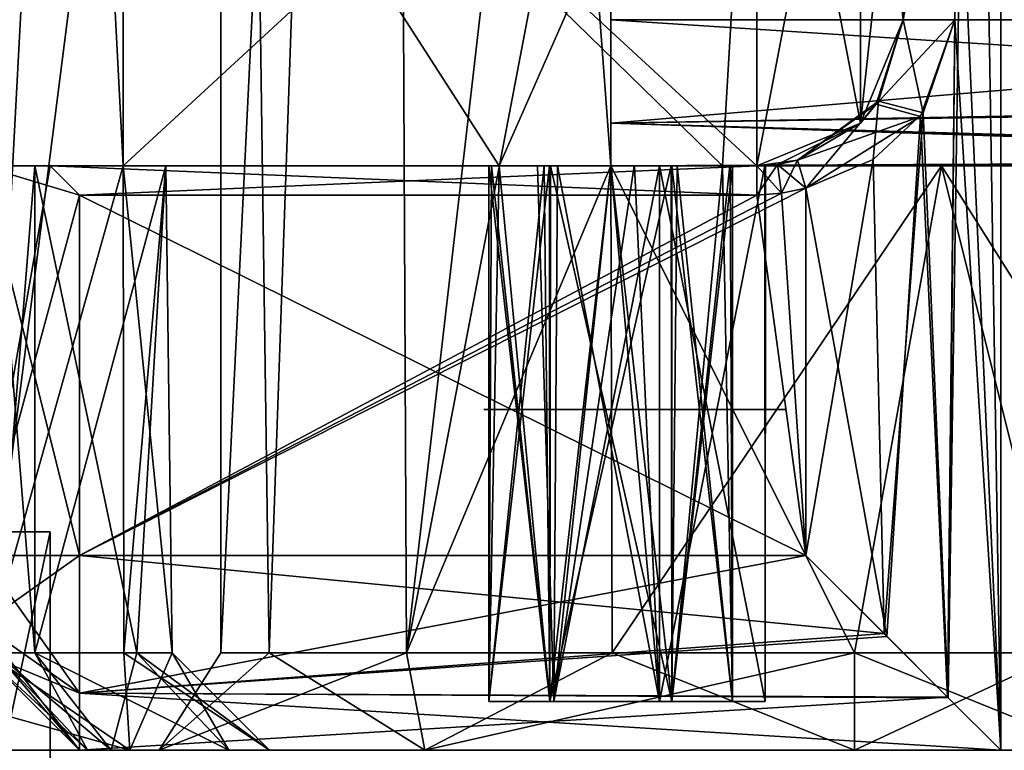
# Model space of a CAD drawing. Header units: millimetres. Extents: x -25 to 25, y -260 to 12.
# Tile 37 of 96: x 4.94 to 15.04, y -112 to -104.5. Entities that reach past the tile are written whole.
import ezdxf

# ---------------------------------------------------------------- set-up
doc = ezdxf.new("R2010")
doc.units = ezdxf.units.MM
doc.header["$LTSCALE"] = 65.185185
for name, color, linetype in [('1124', 7, 'CONTINUOUS'), ('1125', 7, 'CONTINUOUS'), ('296', 7, 'CONTINUOUS'), ('302', 7, 'CONTINUOUS'), ('303', 7, 'CONTINUOUS'), ('305', 7, 'CONTINUOUS'), ('311', 7, 'CONTINUOUS'), ('313', 7, 'CONTINUOUS'), ('315', 7, 'CONTINUOUS'), ('316', 7, 'CONTINUOUS'), ('317', 7, 'CONTINUOUS'), ('319', 7, 'CONTINUOUS'), ('320', 7, 'CONTINUOUS'), ('321', 7, 'CONTINUOUS'), ('322', 7, 'CONTINUOUS'), ('323', 7, 'CONTINUOUS'), ('324', 7, 'CONTINUOUS'), ('326', 7, 'CONTINUOUS'), ('327', 7, 'CONTINUOUS'), ('328', 7, 'CONTINUOUS'), ('329', 7, 'CONTINUOUS'), ('330', 7, 'CONTINUOUS'), ('364', 7, 'CONTINUOUS'), ('372', 7, 'CONTINUOUS'), ('374', 7, 'CONTINUOUS'), ('378', 7, 'CONTINUOUS'), ('389', 7, 'CONTINUOUS'), ('390', 7, 'CONTINUOUS'), ('391', 7, 'CONTINUOUS'), ('392', 7, 'CONTINUOUS'), ('393', 7, 'CONTINUOUS'), ('401', 7, 'CONTINUOUS'), ('402', 7, 'CONTINUOUS'), ('407', 7, 'CONTINUOUS'), ('408', 7, 'CONTINUOUS'), ('409', 7, 'CONTINUOUS'), ('410', 7, 'CONTINUOUS'), ('411', 7, 'CONTINUOUS'), ('412', 7, 'CONTINUOUS'), ('413', 7, 'CONTINUOUS'), ('414', 7, 'CONTINUOUS'), ('485', 7, 'CONTINUOUS'), ('489', 7, 'CONTINUOUS'), ('490', 7, 'CONTINUOUS'), ('504', 7, 'CONTINUOUS'), ('505', 7, 'CONTINUOUS'), ('506', 7, 'CONTINUOUS'), ('507', 7, 'CONTINUOUS'), ('511', 7, 'CONTINUOUS'), ('525', 7, 'CONTINUOUS'), ('526', 7, 'CONTINUOUS'), ('527', 7, 'CONTINUOUS'), ('528', 7, 'CONTINUOUS'), ('865', 7, 'CONTINUOUS'), ('867', 7, 'CONTINUOUS'), ('868', 7, 'CONTINUOUS'), ('871', 7, 'CONTINUOUS')]:
    doc.layers.add(name, color=color, linetype=linetype)

msp = doc.modelspace()

# ---------------------------------------------------------------- linework, layer by layer
at = {"layer": '1124', "color": 7, "linetype": 'CONTINUOUS'}
for points in [[(3.712, -116.996, 189.512), (5.25, -116.996, 185.8), (3.712, -109.756, 189.512), (3.712, -116.996, 189.512)], [(3.712, -109.756, 189.512), (5.25, -116.996, 185.8), (5.25, -109.756, 185.8), (3.712, -109.756, 189.512)]]:
    msp.add_3dface(points, dxfattribs=at)
at = {"layer": '1125', "color": 7, "linetype": 'CONTINUOUS'}
for points in [[(5.25, -109.756, 185.8), (5.25, -116.996, 185.8), (3.712, -116.996, 182.088), (5.25, -109.756, 185.8)], [(5.25, -109.756, 185.8), (3.712, -116.996, 182.088), (3.712, -109.756, 182.088), (5.25, -109.756, 185.8)]]:
    msp.add_3dface(points, dxfattribs=at)
at = {"layer": '296', "color": 7, "linetype": 'CONTINUOUS'}
for points in [[(13, -110, 224.5), (13, -106.229, 224.5), (12.752, -106.282, 224.5), (13, -110, 224.5)], [(5.55, -110, 224.5), (13, -110, 224.5), (5.55, -106.3, 224.5), (5.55, -110, 224.5)], [(5.55, -106.3, 224.5), (13, -110, 224.5), (12.5, -106.3, 224.5), (5.55, -106.3, 224.5)], [(13, -110, 224.5), (12.752, -106.282, 224.5), (12.5, -106.3, 224.5), (13, -110, 224.5)]]:
    msp.add_3dface(points, dxfattribs=at)
at = {"layer": '302', "color": 7, "linetype": 'CONTINUOUS'}
for points in [[(14.414, -75.5, 223.914), (14.529, -101.5, 223.789), (15, -112, 222.5), (14.414, -75.5, 223.914)], [(15, -75.5, 222.5), (14.414, -75.5, 223.914), (15, -112, 222.5), (15, -75.5, 222.5)], [(15, -112, 222.5), (14.529, -101.5, 223.789), (14.529, -104.5, 223.789), (15, -112, 222.5)], [(14.178, -105.494, 224.117), (14.455, -111.455, 223.872), (14.529, -104.5, 223.789), (14.178, -105.494, 224.117)], [(14.455, -111.455, 223.872), (15, -112, 222.5), (14.529, -104.5, 223.789), (14.455, -111.455, 223.872)], [(13, -106.229, 224.5), (13.832, -110.831, 224.319), (14.178, -105.494, 224.117), (13, -106.229, 224.5)], [(13.832, -110.831, 224.319), (14.455, -111.455, 223.872), (14.178, -105.494, 224.117), (13.832, -110.831, 224.319)], [(13, -110, 224.5), (13.832, -110.831, 224.319), (13, -106.229, 224.5), (13, -110, 224.5)]]:
    msp.add_3dface(points, dxfattribs=at)
at = {"layer": '303', "color": 7, "linetype": 'CONTINUOUS'}
for points in [[(13.832, -110.831, 224.319), (13, -110, 224.5), (5.55, -111.414, 223.914), (13.832, -110.831, 224.319)], [(13, -110, 224.5), (5.55, -110, 224.5), (5.55, -111.414, 223.914), (13, -110, 224.5)], [(14.455, -111.455, 223.872), (13.832, -110.831, 224.319), (5.55, -111.414, 223.914), (14.455, -111.455, 223.872)], [(5.55, -112, 222.5), (14.455, -111.455, 223.872), (5.55, -111.414, 223.914), (5.55, -112, 222.5)], [(15, -112, 222.5), (14.455, -111.455, 223.872), (5.55, -112, 222.5), (15, -112, 222.5)]]:
    msp.add_3dface(points, dxfattribs=at)
at = {"layer": '305', "color": 7, "linetype": 'CONTINUOUS'}
for points in [[(5.55, -111.414, 223.914), (5.55, -110, 224.5), (4.55, -110.707, 223.207), (5.55, -111.414, 223.914)], [(5.55, -110, 224.5), (4.55, -110, 223.5), (4.55, -110.707, 223.207), (5.55, -110, 224.5)], [(4.55, -111, 222.5), (5.55, -111.414, 223.914), (4.55, -110.707, 223.207), (4.55, -111, 222.5)], [(5.55, -112, 222.5), (5.55, -111.414, 223.914), (4.55, -111, 222.5), (5.55, -112, 222.5)]]:
    msp.add_3dface(points, dxfattribs=at)
at = {"layer": '311', "color": 7, "linetype": 'CONTINUOUS'}
for points in [[(12.5, -106, 211), (12.5, -100, 211), (6, -100, 211), (12.5, -106, 211)], [(6, -106, 211), (9.854, -106, 211), (6, -100, 211), (6, -106, 211)], [(9.854, -106, 211), (12.146, -106, 211), (6, -100, 211), (9.854, -106, 211)], [(12.146, -106, 211), (12.5, -106, 211), (6, -100, 211), (12.146, -106, 211)], [(13.561, -100.439, 211), (12.5, -100, 211), (13.561, -105.561, 211), (13.561, -100.439, 211)], [(12.5, -100, 211), (12.5, -106, 211), (13.561, -105.561, 211), (12.5, -100, 211)], [(14, -104.5, 211), (13.561, -100.439, 211), (13.561, -105.561, 211), (14, -104.5, 211)]]:
    msp.add_3dface(points, dxfattribs=at)
at = {"layer": '313', "color": 7, "linetype": 'CONTINUOUS'}
for points in [[(12.146, -106, 211), (9.854, -106, 211), (11.682, -106, 210.453), (12.146, -106, 211)], [(11.682, -106, 210.453), (9.854, -106, 211), (11, -106, 210.25), (11.682, -106, 210.453)], [(11, -106, 210.25), (9.854, -106, 211), (10.318, -106, 210.453), (11, -106, 210.25)]]:
    msp.add_3dface(points, dxfattribs=at)
at = {"layer": '315', "color": 7, "linetype": 'CONTINUOUS'}
for points in [[(9.778, -106, 211.24), (9.75, -106, 211.5), (10.375, -111.5, 210.418), (9.778, -106, 211.24)], [(10.375, -111.5, 210.418), (9.75, -106, 211.5), (9.75, -111.5, 211.5), (10.375, -111.5, 210.418)], [(9.854, -106, 211), (9.778, -106, 211.24), (10.375, -111.5, 210.418), (9.854, -106, 211)], [(10.318, -106, 210.453), (9.854, -106, 211), (10.375, -111.5, 210.418), (10.318, -106, 210.453)], [(11, -106, 210.25), (10.318, -106, 210.453), (10.375, -111.5, 210.418), (11, -106, 210.25)], [(11.625, -111.5, 210.418), (11, -106, 210.25), (10.375, -111.5, 210.418), (11.625, -111.5, 210.418)], [(11.682, -106, 210.453), (11, -106, 210.25), (11.625, -111.5, 210.418), (11.682, -106, 210.453)], [(12.25, -111.5, 211.5), (11.682, -106, 210.453), (11.625, -111.5, 210.418), (12.25, -111.5, 211.5)], [(12.146, -106, 211), (11.682, -106, 210.453), (12.25, -111.5, 211.5), (12.146, -106, 211)], [(12.224, -106, 211.245), (12.146, -106, 211), (12.25, -111.5, 211.5), (12.224, -106, 211.245)], [(12.25, -106, 211.5), (12.224, -106, 211.245), (12.25, -111.5, 211.5), (12.25, -106, 211.5)]]:
    msp.add_3dface(points, dxfattribs=at)
at = {"layer": '316', "color": 7, "linetype": 'CONTINUOUS'}
for points in [[(9.75, -106, 211.5), (10.373, -106, 212.581), (9.75, -111.5, 211.5), (9.75, -106, 211.5)], [(9.75, -111.5, 211.5), (10.373, -106, 212.581), (10.375, -111.5, 212.583), (9.75, -111.5, 211.5)], [(10.373, -106, 212.581), (11.618, -106, 212.586), (10.375, -111.5, 212.583), (10.373, -106, 212.581)], [(10.375, -111.5, 212.583), (11.618, -106, 212.586), (11.625, -111.5, 212.583), (10.375, -111.5, 212.583)], [(11.618, -106, 212.586), (12.25, -106, 211.5), (11.625, -111.5, 212.583), (11.618, -106, 212.586)], [(12.25, -106, 211.5), (12.25, -111.5, 211.5), (11.625, -111.5, 212.583), (12.25, -106, 211.5)]]:
    msp.add_3dface(points, dxfattribs=at)
at = {"layer": '317', "color": 7, "linetype": 'CONTINUOUS'}
for points in [[(4.55, -106, 219.094), (4.55, -106, 223.5), (11.618, -106, 212.586), (4.55, -106, 219.094)], [(4.55, -106, 223.5), (5.25, -106, 224.2), (11.618, -106, 212.586), (4.55, -106, 223.5)], [(4.689, -106, 218.272), (4.55, -106, 219.094), (11.618, -106, 212.586), (4.689, -106, 218.272)], [(5.092, -106, 217.54), (4.689, -106, 218.272), (11.618, -106, 212.586), (5.092, -106, 217.54)], [(6.438, -106, 214.394), (5.092, -106, 217.54), (11.618, -106, 212.586), (6.438, -106, 214.394)], [(11.618, -106, 212.586), (5.25, -106, 224.2), (12.25, -106, 211.5), (11.618, -106, 212.586)], [(12.25, -106, 211.5), (5.25, -106, 224.2), (12.5, -106, 224.2), (12.25, -106, 211.5)], [(6, -106, 211), (6.438, -106, 214.394), (9.854, -106, 211), (6, -106, 211)], [(9.854, -106, 211), (6.438, -106, 214.394), (9.778, -106, 211.24), (9.854, -106, 211)], [(9.778, -106, 211.24), (6.438, -106, 214.394), (9.75, -106, 211.5), (9.778, -106, 211.24)], [(9.75, -106, 211.5), (6.438, -106, 214.394), (10.373, -106, 212.581), (9.75, -106, 211.5)], [(10.373, -106, 212.581), (6.438, -106, 214.394), (11.618, -106, 212.586), (10.373, -106, 212.581)], [(12.146, -106, 211), (12.224, -106, 211.245), (12.5, -106, 211), (12.146, -106, 211)], [(12.224, -106, 211.245), (12.25, -106, 211.5), (12.5, -106, 211), (12.224, -106, 211.245)], [(12.5, -106, 211), (12.25, -106, 211.5), (12.5, -106, 224.2), (12.5, -106, 211)]]:
    msp.add_3dface(points, dxfattribs=at)
at = {"layer": '319', "color": 7, "linetype": 'CONTINUOUS'}
for points in [[(4.55, -106, 223.5), (4.55, -110, 223.5), (5.25, -106, 224.2), (4.55, -106, 223.5)], [(5.25, -106, 224.2), (4.55, -110, 223.5), (5.55, -106.3, 224.5), (5.25, -106, 224.2)], [(4.55, -110, 223.5), (5.55, -110, 224.5), (5.55, -106.3, 224.5), (4.55, -110, 223.5)]]:
    msp.add_3dface(points, dxfattribs=at)
at = {"layer": '320', "color": 7, "linetype": 'CONTINUOUS'}
for points in [[(5.25, -106, 224.2), (5.55, -106.3, 224.5), (12.5, -106.3, 224.5), (5.25, -106, 224.2)], [(12.5, -106, 224.2), (5.25, -106, 224.2), (12.5, -106.3, 224.5), (12.5, -106, 224.2)]]:
    msp.add_3dface(points, dxfattribs=at)
at = {"layer": '321', "color": 7, "linetype": 'CONTINUOUS'}
for points in [[(12.71, -105.985, 224.2), (12.5, -106, 224.2), (12.752, -106.282, 224.5), (12.71, -105.985, 224.2)], [(12.752, -106.282, 224.5), (12.5, -106, 224.2), (12.5, -106.3, 224.5), (12.752, -106.282, 224.5)], [(13, -106.229, 224.5), (12.917, -105.941, 224.2), (12.71, -105.985, 224.2), (13, -106.229, 224.5)], [(13, -106.229, 224.5), (12.71, -105.985, 224.2), (12.752, -106.282, 224.5), (13, -106.229, 224.5)]]:
    msp.add_3dface(points, dxfattribs=at)
at = {"layer": '322', "color": 7, "linetype": 'CONTINUOUS'}
for points in [[(14, -104.5, 211), (13.561, -105.561, 211), (14, -104.5, 223.596), (14, -104.5, 211)], [(14, -104.5, 223.596), (13.561, -105.561, 211), (13.723, -105.368, 223.898), (14, -104.5, 223.596)], [(13.561, -105.561, 211), (12.917, -105.941, 224.2), (13.723, -105.368, 223.898), (13.561, -105.561, 211)], [(13.561, -105.561, 211), (12.5, -106, 211), (12.917, -105.941, 224.2), (13.561, -105.561, 211)], [(12.917, -105.941, 224.2), (12.5, -106, 211), (12.71, -105.985, 224.2), (12.917, -105.941, 224.2)], [(12.5, -106, 211), (12.5, -106, 224.2), (12.71, -105.985, 224.2), (12.5, -106, 211)]]:
    msp.add_3dface(points, dxfattribs=at)
at = {"layer": '323', "color": 7, "linetype": 'CONTINUOUS'}
for points in [[(14.178, -105.494, 224.117), (14.529, -104.5, 223.789), (13.723, -105.368, 223.898), (14.178, -105.494, 224.117)], [(14.529, -104.5, 223.789), (14, -104.5, 223.596), (13.723, -105.368, 223.898), (14.529, -104.5, 223.789)], [(12.917, -105.941, 224.2), (14.178, -105.494, 224.117), (13.723, -105.368, 223.898), (12.917, -105.941, 224.2)], [(13, -106.229, 224.5), (14.178, -105.494, 224.117), (12.917, -105.941, 224.2), (13, -106.229, 224.5)]]:
    msp.add_3dface(points, dxfattribs=at)
at = {"layer": '324', "color": 7, "linetype": 'CONTINUOUS'}
msp.add_3dface([(14.529, -104.5, 223.789), (14.529, -101.5, 223.789), (14, -104.5, 223.596), (14.529, -104.5, 223.789)], dxfattribs=at)
at = {"layer": '326', "color": 7, "linetype": 'CONTINUOUS'}
for points in [[(4.689, -106, 218.272), (5.092, -106, 217.54), (4.689, -111, 218.272), (4.689, -106, 218.272)], [(5.092, -106, 217.54), (5.092, -111, 217.54), (4.689, -111, 218.272), (5.092, -106, 217.54)]]:
    msp.add_3dface(points, dxfattribs=at)
at = {"layer": '327', "color": 7, "linetype": 'CONTINUOUS'}
for points in [[(4.55, -111, 219.094), (4.689, -111, 218.272), (5.55, -112, 219.094), (4.55, -111, 219.094)], [(4.689, -111, 218.272), (5.092, -111, 217.54), (5.634, -112, 218.601), (4.689, -111, 218.272)], [(5.55, -112, 219.094), (4.689, -111, 218.272), (5.634, -112, 218.601), (5.55, -112, 219.094)], [(5.634, -112, 218.601), (5.092, -111, 217.54), (5.875, -112, 218.162), (5.634, -112, 218.601)]]:
    msp.add_3dface(points, dxfattribs=at)
at = {"layer": '328', "color": 7, "linetype": 'CONTINUOUS'}
for points in [[(5.55, -112, 222.5), (4.55, -111, 222.5), (4.55, -111, 219.094), (5.55, -112, 222.5)], [(5.55, -112, 222.5), (4.55, -111, 219.094), (5.55, -112, 219.094), (5.55, -112, 222.5)]]:
    msp.add_3dface(points, dxfattribs=at)
at = {"layer": '329', "color": 7, "linetype": 'CONTINUOUS'}
for points in [[(6.068, -112, 209.092), (2.487, -111, 207.495), (2.318, -112, 206.367), (6.068, -112, 209.092)], [(4.596, -111, 208.904), (2.487, -111, 207.495), (6.068, -112, 209.092), (4.596, -111, 208.904)], [(6.005, -111, 211.013), (4.596, -111, 208.904), (6.068, -112, 209.092), (6.005, -111, 211.013)], [(5.875, -112, 218.162), (5.092, -111, 217.54), (6.138, -111, 215.639), (5.875, -112, 218.162)], [(5.875, -112, 218.162), (6.138, -111, 215.639), (7.082, -112, 215.969), (5.875, -112, 218.162)], [(6.5, -111, 213.5), (6.005, -111, 211.013), (7.5, -112, 213.5), (6.5, -111, 213.5)], [(7.5, -112, 213.5), (6.005, -111, 211.013), (6.068, -112, 209.092), (7.5, -112, 213.5)], [(6.138, -111, 215.639), (6.5, -111, 213.5), (7.082, -112, 215.969), (6.138, -111, 215.639)], [(7.082, -112, 215.969), (6.5, -111, 213.5), (7.5, -112, 213.5), (7.082, -112, 215.969)]]:
    msp.add_3dface(points, dxfattribs=at)
at = {"layer": '330', "color": 7, "linetype": 'CONTINUOUS'}
for points in [[(4.596, -111, 208.904), (6, -106, 211), (4.417, -75.5, 208.732), (4.596, -111, 208.904)], [(4.417, -75.5, 208.732), (6, -106, 211), (6, -100, 211), (4.417, -75.5, 208.732)], [(6, -106, 211), (4.596, -111, 208.904), (6.005, -111, 211.013), (6, -106, 211)], [(5.092, -106, 217.54), (6.438, -106, 214.394), (5.092, -111, 217.54), (5.092, -106, 217.54)], [(5.092, -111, 217.54), (6.438, -106, 214.394), (6.138, -111, 215.639), (5.092, -111, 217.54)], [(6.438, -106, 214.394), (6, -106, 211), (6.5, -111, 213.5), (6.438, -106, 214.394)], [(6, -106, 211), (6.005, -111, 211.013), (6.5, -111, 213.5), (6, -106, 211)], [(6.438, -106, 214.394), (6.5, -111, 213.5), (6.138, -111, 215.639), (6.438, -106, 214.394)]]:
    msp.add_3dface(points, dxfattribs=at)
at = {"layer": '364', "color": 7, "linetype": 'CONTINUOUS'}
for points in [[(5.55, -111.414, -23.914), (5.55, -110, -24.5), (13.804, -110.802, -24.331), (5.55, -111.414, -23.914)], [(13.804, -110.802, -24.331), (5.55, -110, -24.5), (13, -110, -24.5), (13.804, -110.802, -24.331)], [(14.461, -111.462, -23.866), (5.55, -111.414, -23.914), (13.804, -110.802, -24.331), (14.461, -111.462, -23.866)], [(5.55, -112, -22.5), (5.55, -111.414, -23.914), (15, -112, -22.5), (5.55, -112, -22.5)], [(15, -112, -22.5), (5.55, -111.414, -23.914), (14.461, -111.462, -23.866), (15, -112, -22.5)]]:
    msp.add_3dface(points, dxfattribs=at)
at = {"layer": '372', "color": 7, "linetype": 'CONTINUOUS'}
for points in [[(6, -106, -11), (6, -100, -11), (12.5, -100, -11), (6, -106, -11)], [(6, -106, -11), (12.5, -100, -11), (9.854, -106, -11), (6, -106, -11)], [(12.5, -100, -11), (12.146, -106, -11), (9.854, -106, -11), (12.5, -100, -11)], [(12.146, -106, -11), (12.5, -100, -11), (12.5, -106, -11), (12.146, -106, -11)], [(12.5, -106, -11), (12.5, -100, -11), (13.561, -100.439, -11), (12.5, -106, -11)], [(13.561, -105.561, -11), (12.5, -106, -11), (13.561, -100.439, -11), (13.561, -105.561, -11)], [(14, -101.5, -11), (13.561, -105.561, -11), (13.561, -100.439, -11), (14, -101.5, -11)], [(14, -104.5, -11), (13.561, -105.561, -11), (14, -101.5, -11), (14, -104.5, -11)]]:
    msp.add_3dface(points, dxfattribs=at)
at = {"layer": '374', "color": 7, "linetype": 'CONTINUOUS'}
for points in [[(9.854, -106, -11), (12.146, -106, -11), (10.318, -106, -10.453), (9.854, -106, -11)], [(10.318, -106, -10.453), (12.146, -106, -11), (11, -106, -10.25), (10.318, -106, -10.453)], [(11, -106, -10.25), (12.146, -106, -11), (11.682, -106, -10.453), (11, -106, -10.25)]]:
    msp.add_3dface(points, dxfattribs=at)
at = {"layer": '378', "color": 7, "linetype": 'CONTINUOUS'}
for points in [[(4.55, -106, -19.094), (4.689, -106, -18.272), (12.5, -106, -24.2), (4.55, -106, -19.094)], [(4.55, -106, -23.5), (4.55, -106, -19.094), (12.5, -106, -24.2), (4.55, -106, -23.5)], [(5.25, -106, -24.2), (4.55, -106, -23.5), (12.5, -106, -24.2), (5.25, -106, -24.2)], [(4.689, -106, -18.272), (5.092, -106, -17.54), (12.5, -106, -24.2), (4.689, -106, -18.272)], [(5.092, -106, -17.54), (6.438, -106, -14.394), (12.5, -106, -24.2), (5.092, -106, -17.54)], [(6.438, -106, -14.394), (6, -106, -11), (10.382, -106, -12.586), (6.438, -106, -14.394)], [(6, -106, -11), (9.854, -106, -11), (9.776, -106, -11.245), (6, -106, -11)], [(6, -106, -11), (9.776, -106, -11.245), (9.75, -106, -11.5), (6, -106, -11)], [(6, -106, -11), (9.75, -106, -11.5), (10.382, -106, -12.586), (6, -106, -11)], [(6.438, -106, -14.394), (10.382, -106, -12.586), (12.5, -106, -24.2), (6.438, -106, -14.394)], [(10.382, -106, -12.586), (11.627, -106, -12.581), (12.5, -106, -24.2), (10.382, -106, -12.586)], [(11.627, -106, -12.581), (12.25, -106, -11.5), (12.5, -106, -24.2), (11.627, -106, -12.581)], [(12.146, -106, -11), (12.5, -106, -11), (12.222, -106, -11.24), (12.146, -106, -11)], [(12.5, -106, -11), (12.25, -106, -11.5), (12.222, -106, -11.24), (12.5, -106, -11)], [(12.25, -106, -11.5), (12.5, -106, -11), (12.5, -106, -24.2), (12.25, -106, -11.5)]]:
    msp.add_3dface(points, dxfattribs=at)
at = {"layer": '389', "color": 7, "linetype": 'CONTINUOUS'}
for points in [[(2.318, -112, -6.367), (4.596, -111, -8.904), (6.068, -112, -9.092), (2.318, -112, -6.367)], [(4.596, -111, -8.904), (6.005, -111, -11.013), (6.068, -112, -9.092), (4.596, -111, -8.904)], [(6.138, -111, -15.639), (5.092, -111, -17.54), (7.082, -112, -15.969), (6.138, -111, -15.639)], [(7.082, -112, -15.969), (5.092, -111, -17.54), (5.875, -112, -18.162), (7.082, -112, -15.969)], [(6.005, -111, -11.013), (6.5, -111, -13.5), (6.068, -112, -9.092), (6.005, -111, -11.013)], [(6.068, -112, -9.092), (6.5, -111, -13.5), (7.5, -112, -13.5), (6.068, -112, -9.092)], [(6.5, -111, -13.5), (6.138, -111, -15.639), (7.5, -112, -13.5), (6.5, -111, -13.5)], [(7.5, -112, -13.5), (6.138, -111, -15.639), (7.082, -112, -15.969), (7.5, -112, -13.5)]]:
    msp.add_3dface(points, dxfattribs=at)
at = {"layer": '390', "color": 7, "linetype": 'CONTINUOUS'}
for points in [[(6.481, -75.5, -13.004), (4.596, -111, -8.904), (4.417, -75.5, -8.732), (6.481, -75.5, -13.004)], [(6, -100, -11), (4.596, -111, -8.904), (6.481, -75.5, -13.004), (6, -100, -11)], [(6, -106, -11), (4.596, -111, -8.904), (6, -100, -11), (6, -106, -11)], [(6.005, -111, -11.013), (4.596, -111, -8.904), (6, -106, -11), (6.005, -111, -11.013)], [(5.092, -111, -17.54), (6.138, -111, -15.639), (5.092, -106, -17.54), (5.092, -111, -17.54)], [(5.092, -106, -17.54), (6.138, -111, -15.639), (6.438, -106, -14.394), (5.092, -106, -17.54)], [(6.438, -106, -14.394), (6.005, -111, -11.013), (6, -106, -11), (6.438, -106, -14.394)], [(6.5, -111, -13.5), (6.005, -111, -11.013), (6.438, -106, -14.394), (6.5, -111, -13.5)], [(6.138, -111, -15.639), (6.5, -111, -13.5), (6.438, -106, -14.394), (6.138, -111, -15.639)]]:
    msp.add_3dface(points, dxfattribs=at)
at = {"layer": '391', "color": 7, "linetype": 'CONTINUOUS'}
for points in [[(5.092, -111, -17.54), (5.092, -106, -17.54), (4.689, -106, -18.272), (5.092, -111, -17.54)], [(5.092, -111, -17.54), (4.689, -106, -18.272), (4.689, -111, -18.272), (5.092, -111, -17.54)]]:
    msp.add_3dface(points, dxfattribs=at)
at = {"layer": '392', "color": 7, "linetype": 'CONTINUOUS'}
for points in [[(4.689, -111, -18.272), (4.55, -111, -19.094), (5.634, -112, -18.601), (4.689, -111, -18.272)], [(5.634, -112, -18.601), (4.55, -111, -19.094), (5.55, -112, -19.094), (5.634, -112, -18.601)], [(5.875, -112, -18.162), (5.092, -111, -17.54), (4.689, -111, -18.272), (5.875, -112, -18.162)], [(5.875, -112, -18.162), (4.689, -111, -18.272), (5.634, -112, -18.601), (5.875, -112, -18.162)]]:
    msp.add_3dface(points, dxfattribs=at)
at = {"layer": '393', "color": 7, "linetype": 'CONTINUOUS'}
for points in [[(5.55, -112, -19.094), (4.55, -111, -19.094), (4.55, -111, -22.5), (5.55, -112, -19.094)], [(5.55, -112, -22.5), (5.55, -112, -19.094), (4.55, -111, -22.5), (5.55, -112, -22.5)]]:
    msp.add_3dface(points, dxfattribs=at)
at = {"layer": '401', "color": 7, "linetype": 'CONTINUOUS'}
for points in [[(13, -110, -24.5), (5.55, -110, -24.5), (13, -106.229, -24.5), (13, -110, -24.5)], [(13, -106.229, -24.5), (5.55, -110, -24.5), (12.752, -106.282, -24.5), (13, -106.229, -24.5)], [(5.55, -110, -24.5), (12.5, -106.3, -24.5), (12.752, -106.282, -24.5), (5.55, -110, -24.5)], [(5.55, -110, -24.5), (5.55, -106.3, -24.5), (12.5, -106.3, -24.5), (5.55, -110, -24.5)]]:
    msp.add_3dface(points, dxfattribs=at)
at = {"layer": '402', "color": 7, "linetype": 'CONTINUOUS'}
for points in [[(15, -112, -22.5), (14.461, -111.462, -23.866), (15, -75.5, -22.5), (15, -112, -22.5)], [(14.461, -111.462, -23.866), (14.529, -104.5, -23.789), (15, -75.5, -22.5), (14.461, -111.462, -23.866)], [(14.529, -104.5, -23.789), (14.461, -111.462, -23.866), (14.206, -105.456, -24.096), (14.529, -104.5, -23.789)], [(14.206, -105.456, -24.096), (13.804, -110.802, -24.331), (13.692, -105.934, -24.376), (14.206, -105.456, -24.096)], [(14.461, -111.462, -23.866), (13.804, -110.802, -24.331), (14.206, -105.456, -24.096), (14.461, -111.462, -23.866)], [(13.804, -110.802, -24.331), (13, -110, -24.5), (13.692, -105.934, -24.376), (13.804, -110.802, -24.331)], [(13.692, -105.934, -24.376), (13, -110, -24.5), (13, -106.229, -24.5), (13.692, -105.934, -24.376)]]:
    msp.add_3dface(points, dxfattribs=at)
at = {"layer": '407', "color": 7, "linetype": 'CONTINUOUS'}
for points in [[(14, -104.5, -23.595), (14.206, -105.456, -24.096), (13.745, -105.336, -23.879), (14, -104.5, -23.595)], [(14.529, -104.5, -23.789), (14.206, -105.456, -24.096), (14, -104.5, -23.595), (14.529, -104.5, -23.789)], [(13, -106.229, -24.5), (12.917, -105.941, -24.2), (13.745, -105.336, -23.879), (13, -106.229, -24.5)], [(13.692, -105.934, -24.376), (13, -106.229, -24.5), (13.745, -105.336, -23.879), (13.692, -105.934, -24.376)], [(14.206, -105.456, -24.096), (13.692, -105.934, -24.376), (13.745, -105.336, -23.879), (14.206, -105.456, -24.096)]]:
    msp.add_3dface(points, dxfattribs=at)
at = {"layer": '408', "color": 7, "linetype": 'CONTINUOUS'}
for points in [[(13.561, -105.561, -11), (14, -104.5, -11), (13.745, -105.336, -23.879), (13.561, -105.561, -11)], [(14, -104.5, -11), (14, -104.5, -23.595), (13.745, -105.336, -23.879), (14, -104.5, -11)], [(12.917, -105.941, -24.2), (13.561, -105.561, -11), (13.745, -105.336, -23.879), (12.917, -105.941, -24.2)], [(12.5, -106, -11), (13.561, -105.561, -11), (12.5, -106, -24.2), (12.5, -106, -11)], [(12.5, -106, -24.2), (13.561, -105.561, -11), (12.71, -105.985, -24.2), (12.5, -106, -24.2)], [(13.561, -105.561, -11), (12.917, -105.941, -24.2), (12.71, -105.985, -24.2), (13.561, -105.561, -11)]]:
    msp.add_3dface(points, dxfattribs=at)
at = {"layer": '409', "color": 7, "linetype": 'CONTINUOUS'}
for points in [[(12.5, -106.3, -24.5), (12.5, -106, -24.2), (12.71, -105.985, -24.2), (12.5, -106.3, -24.5)], [(12.752, -106.282, -24.5), (12.5, -106.3, -24.5), (12.71, -105.985, -24.2), (12.752, -106.282, -24.5)], [(12.917, -105.941, -24.2), (12.752, -106.282, -24.5), (12.71, -105.985, -24.2), (12.917, -105.941, -24.2)], [(13, -106.229, -24.5), (12.752, -106.282, -24.5), (12.917, -105.941, -24.2), (13, -106.229, -24.5)]]:
    msp.add_3dface(points, dxfattribs=at)
at = {"layer": '410', "color": 7, "linetype": 'CONTINUOUS'}
for points in [[(5.25, -106, -24.2), (12.5, -106, -24.2), (5.55, -106.3, -24.5), (5.25, -106, -24.2)], [(5.55, -106.3, -24.5), (12.5, -106, -24.2), (12.5, -106.3, -24.5), (5.55, -106.3, -24.5)]]:
    msp.add_3dface(points, dxfattribs=at)
at = {"layer": '411', "color": 7, "linetype": 'CONTINUOUS'}
for points in [[(4.55, -110, -23.5), (4.55, -106, -23.5), (5.55, -110, -24.5), (4.55, -110, -23.5)], [(5.55, -110, -24.5), (4.55, -106, -23.5), (5.55, -106.3, -24.5), (5.55, -110, -24.5)], [(4.55, -106, -23.5), (5.25, -106, -24.2), (5.55, -106.3, -24.5), (4.55, -106, -23.5)]]:
    msp.add_3dface(points, dxfattribs=at)
at = {"layer": '412', "color": 7, "linetype": 'CONTINUOUS'}
for points in [[(4.55, -110.707, -23.207), (4.55, -110, -23.5), (5.55, -111.414, -23.914), (4.55, -110.707, -23.207)], [(5.55, -111.414, -23.914), (4.55, -110, -23.5), (5.55, -110, -24.5), (5.55, -111.414, -23.914)], [(5.55, -112, -22.5), (4.55, -111, -22.5), (4.55, -110.707, -23.207), (5.55, -112, -22.5)], [(5.55, -112, -22.5), (4.55, -110.707, -23.207), (5.55, -111.414, -23.914), (5.55, -112, -22.5)]]:
    msp.add_3dface(points, dxfattribs=at)
at = {"layer": '413', "color": 7, "linetype": 'CONTINUOUS'}
for points in [[(9.854, -106, -11), (10.318, -106, -10.453), (9.75, -111.5, -11.5), (9.854, -106, -11)], [(9.854, -106, -11), (9.75, -111.5, -11.5), (9.776, -106, -11.245), (9.854, -106, -11)], [(9.75, -111.5, -11.5), (10.318, -106, -10.453), (10.375, -111.5, -10.417), (9.75, -111.5, -11.5)], [(9.776, -106, -11.245), (9.75, -111.5, -11.5), (9.75, -106, -11.5), (9.776, -106, -11.245)], [(10.318, -106, -10.453), (11, -106, -10.25), (10.375, -111.5, -10.417), (10.318, -106, -10.453)], [(10.375, -111.5, -10.417), (11, -106, -10.25), (11.625, -111.5, -10.417), (10.375, -111.5, -10.417)], [(11, -106, -10.25), (11.682, -106, -10.453), (11.625, -111.5, -10.417), (11, -106, -10.25)], [(11.682, -106, -10.453), (12.146, -106, -11), (11.625, -111.5, -10.417), (11.682, -106, -10.453)], [(11.625, -111.5, -10.417), (12.146, -106, -11), (12.222, -106, -11.24), (11.625, -111.5, -10.417)], [(12.25, -111.5, -11.5), (11.625, -111.5, -10.417), (12.25, -106, -11.5), (12.25, -111.5, -11.5)], [(12.25, -106, -11.5), (11.625, -111.5, -10.417), (12.222, -106, -11.24), (12.25, -106, -11.5)]]:
    msp.add_3dface(points, dxfattribs=at)
at = {"layer": '414', "color": 7, "linetype": 'CONTINUOUS'}
for points in [[(9.75, -106, -11.5), (9.75, -111.5, -11.5), (10.375, -111.5, -12.583), (9.75, -106, -11.5)], [(9.75, -106, -11.5), (10.375, -111.5, -12.583), (10.382, -106, -12.586), (9.75, -106, -11.5)], [(10.375, -111.5, -12.583), (11.625, -111.5, -12.583), (10.382, -106, -12.586), (10.375, -111.5, -12.583)], [(10.382, -106, -12.586), (11.625, -111.5, -12.583), (11.627, -106, -12.581), (10.382, -106, -12.586)], [(11.625, -111.5, -12.583), (12.25, -111.5, -11.5), (11.627, -106, -12.581), (11.625, -111.5, -12.583)], [(12.25, -111.5, -11.5), (12.25, -106, -11.5), (11.627, -106, -12.581), (12.25, -111.5, -11.5)]]:
    msp.add_3dface(points, dxfattribs=at)
at = {"layer": '485', "color": 7, "linetype": 'CONTINUOUS'}
for points in [[(23.595, -104.5, 86), (11, -104.5, 86), (11, -105.561, 86.439), (23.595, -104.5, 86)], [(23.898, -105.368, 86.277), (23.595, -104.5, 86), (11, -105.561, 86.439), (23.898, -105.368, 86.277)], [(24.2, -105.941, 87.083), (23.898, -105.368, 86.277), (11, -105.561, 86.439), (24.2, -105.941, 87.083)], [(11, -106, 87.5), (24.2, -105.941, 87.083), (11, -105.561, 86.439), (11, -106, 87.5)], [(24.2, -105.985, 87.29), (24.2, -105.941, 87.083), (11, -106, 87.5), (24.2, -105.985, 87.29)], [(24.2, -106, 87.5), (24.2, -105.985, 87.29), (11, -106, 87.5), (24.2, -106, 87.5)]]:
    msp.add_3dface(points, dxfattribs=at)
at = {"layer": '489', "color": 7, "linetype": 'CONTINUOUS'}
for points in [[(24.2, -106, 87.5), (11, -106, 87.5), (11.5, -106, 87.75), (24.2, -106, 87.5)], [(11.5, -106, 87.75), (11, -106, 87.5), (11.245, -106, 87.776), (11.5, -106, 87.75)], [(11.245, -106, 87.776), (11, -106, 87.5), (11, -106, 87.854), (11.245, -106, 87.776)], [(11, -106, 94), (14.394, -106, 93.562), (11, -106, 90.145), (11, -106, 94)], [(11, -106, 90.145), (14.394, -106, 93.562), (11.24, -106, 90.222), (11, -106, 90.145)], [(11.24, -106, 90.222), (14.394, -106, 93.562), (11.5, -106, 90.25), (11.24, -106, 90.222)], [(24.2, -106, 94.75), (24.2, -106, 87.5), (11.5, -106, 87.75), (24.2, -106, 94.75)], [(12.586, -106, 88.382), (24.2, -106, 94.75), (11.5, -106, 87.75), (12.586, -106, 88.382)], [(11.5, -106, 90.25), (14.394, -106, 93.562), (12.581, -106, 89.627), (11.5, -106, 90.25)], [(12.581, -106, 89.627), (14.394, -106, 93.562), (12.586, -106, 88.382), (12.581, -106, 89.627)], [(23.5, -106, 95.45), (24.2, -106, 94.75), (12.586, -106, 88.382), (23.5, -106, 95.45)], [(19.094, -106, 95.45), (23.5, -106, 95.45), (12.586, -106, 88.382), (19.094, -106, 95.45)], [(18.272, -106, 95.311), (19.094, -106, 95.45), (12.586, -106, 88.382), (18.272, -106, 95.311)], [(17.54, -106, 94.908), (18.272, -106, 95.311), (12.586, -106, 88.382), (17.54, -106, 94.908)], [(14.394, -106, 93.562), (17.54, -106, 94.908), (12.586, -106, 88.382), (14.394, -106, 93.562)]]:
    msp.add_3dface(points, dxfattribs=at)
at = {"layer": '490', "color": 7, "linetype": 'CONTINUOUS'}
for points in [[(14.394, -106, 106.438), (11, -106, 106), (12.586, -106, 110.382), (14.394, -106, 106.438)], [(11, -106, 106), (11, -106, 109.854), (11.245, -106, 109.776), (11, -106, 106)], [(12.586, -106, 110.382), (11, -106, 106), (11.5, -106, 109.75), (12.586, -106, 110.382)], [(11.5, -106, 109.75), (11, -106, 106), (11.245, -106, 109.776), (11.5, -106, 109.75)], [(11, -106, 112.145), (11, -106, 112.5), (11.24, -106, 112.222), (11, -106, 112.145)], [(11, -106, 112.5), (24.2, -106, 112.5), (11.5, -106, 112.25), (11, -106, 112.5)], [(11.24, -106, 112.222), (11, -106, 112.5), (11.5, -106, 112.25), (11.24, -106, 112.222)], [(11.5, -106, 112.25), (24.2, -106, 112.5), (12.581, -106, 111.627), (11.5, -106, 112.25)], [(12.581, -106, 111.627), (24.2, -106, 112.5), (12.586, -106, 110.382), (12.581, -106, 111.627)], [(24.2, -106, 112.5), (14.394, -106, 106.438), (12.586, -106, 110.382), (24.2, -106, 112.5)], [(17.54, -106, 105.092), (14.394, -106, 106.438), (24.2, -106, 112.5), (17.54, -106, 105.092)]]:
    msp.add_3dface(points, dxfattribs=at)
at = {"layer": '504', "color": 7, "linetype": 'CONTINUOUS'}
for points in [[(11, -100.439, 86.439), (11, -100, 87.5), (11, -105.561, 86.439), (11, -100.439, 86.439)], [(11, -100, 87.5), (11, -106, 87.5), (11, -105.561, 86.439), (11, -100, 87.5)], [(11, -106, 87.5), (11, -100, 87.5), (11, -100, 94), (11, -106, 87.5)], [(11, -106, 87.854), (11, -106, 87.5), (11, -100, 94), (11, -106, 87.854)], [(11, -106, 94), (11, -106, 90.145), (11, -100, 94), (11, -106, 94)], [(11, -106, 90.145), (11, -106, 87.854), (11, -100, 94), (11, -106, 90.145)], [(11, -104.5, 86), (11, -100.439, 86.439), (11, -105.561, 86.439), (11, -104.5, 86)]]:
    msp.add_3dface(points, dxfattribs=at)
at = {"layer": '505', "color": 7, "linetype": 'CONTINUOUS'}
for points in [[(11, -106, 106), (11, -100, 106), (11, -100, 112.5), (11, -106, 106)], [(11, -106, 106), (11, -100, 112.5), (11, -106, 109.854), (11, -106, 106)], [(11, -100, 112.5), (11, -100.439, 113.561), (11, -106, 112.5), (11, -100, 112.5)], [(11, -106, 109.854), (11, -100, 112.5), (11, -106, 112.145), (11, -106, 109.854)], [(11, -106, 112.145), (11, -100, 112.5), (11, -106, 112.5), (11, -106, 112.145)], [(11, -100.439, 113.561), (11, -101.5, 114), (11, -105.561, 113.561), (11, -100.439, 113.561)], [(11, -106, 112.5), (11, -100.439, 113.561), (11, -105.561, 113.561), (11, -106, 112.5)], [(11, -105.561, 113.561), (11, -101.5, 114), (11, -104.5, 114), (11, -105.561, 113.561)]]:
    msp.add_3dface(points, dxfattribs=at)
at = {"layer": '506', "color": 7, "linetype": 'CONTINUOUS'}
for points in [[(8.738, -75.5, 95.577), (7, -75.5, 100), (7.495, -111, 97.513), (8.738, -75.5, 95.577)], [(7, -75.5, 100), (8.738, -75.5, 104.423), (7, -111, 100), (7, -75.5, 100)], [(7.495, -111, 97.513), (7, -75.5, 100), (7, -111, 100), (7.495, -111, 97.513)], [(7, -111, 100), (8.738, -75.5, 104.423), (7.495, -111, 102.487), (7, -111, 100)], [(8.904, -111, 95.404), (8.738, -75.5, 95.577), (7.495, -111, 97.513), (8.904, -111, 95.404)], [(7.495, -111, 102.487), (8.738, -75.5, 104.423), (8.904, -111, 104.596), (7.495, -111, 102.487)], [(11, -106, 94), (8.738, -75.5, 95.577), (8.904, -111, 95.404), (11, -106, 94)], [(8.738, -75.5, 95.577), (11, -106, 94), (11, -100, 94), (8.738, -75.5, 95.577)], [(8.738, -75.5, 104.423), (12.996, -75.5, 106.48), (8.904, -111, 104.596), (8.738, -75.5, 104.423)], [(8.904, -111, 104.596), (12.996, -75.5, 106.48), (11, -100, 106), (8.904, -111, 104.596)], [(11, -106, 106), (8.904, -111, 104.596), (11, -100, 106), (11, -106, 106)], [(11.013, -111, 93.995), (11, -106, 94), (8.904, -111, 95.404), (11.013, -111, 93.995)], [(11.013, -111, 106.005), (8.904, -111, 104.596), (11, -106, 106), (11.013, -111, 106.005)], [(14.394, -106, 93.562), (11, -106, 94), (13.5, -111, 93.5), (14.394, -106, 93.562)], [(13.5, -111, 93.5), (11, -106, 94), (11.013, -111, 93.995), (13.5, -111, 93.5)], [(14.394, -106, 106.438), (11.013, -111, 106.005), (11, -106, 106), (14.394, -106, 106.438)], [(13.5, -111, 106.5), (11.013, -111, 106.005), (14.394, -106, 106.438), (13.5, -111, 106.5)], [(14.394, -106, 93.562), (13.5, -111, 93.5), (15.639, -111, 93.862), (14.394, -106, 93.562)], [(15.639, -111, 106.138), (13.5, -111, 106.5), (14.394, -106, 106.438), (15.639, -111, 106.138)], [(17.54, -106, 94.908), (14.394, -106, 93.562), (17.54, -111, 94.908), (17.54, -106, 94.908)], [(17.54, -111, 94.908), (14.394, -106, 93.562), (15.639, -111, 93.862), (17.54, -111, 94.908)], [(17.54, -106, 105.092), (15.639, -111, 106.138), (14.394, -106, 106.438), (17.54, -106, 105.092)]]:
    msp.add_3dface(points, dxfattribs=at)
at = {"layer": '507', "color": 7, "linetype": 'CONTINUOUS'}
for points in [[(7.495, -111, 97.513), (7, -111, 100), (6.367, -112, 97.682), (7.495, -111, 97.513)], [(9.092, -112, 93.932), (7.495, -111, 97.513), (6.367, -112, 97.682), (9.092, -112, 93.932)], [(7, -111, 100), (7.495, -111, 102.487), (6.367, -112, 102.318), (7, -111, 100)], [(6.367, -112, 97.682), (7, -111, 100), (6.367, -112, 102.318), (6.367, -112, 97.682)], [(7.495, -111, 102.487), (8.904, -111, 104.596), (6.367, -112, 102.318), (7.495, -111, 102.487)], [(6.367, -112, 102.318), (8.904, -111, 104.596), (9.092, -112, 106.068), (6.367, -112, 102.318)], [(8.904, -111, 95.404), (7.495, -111, 97.513), (9.092, -112, 93.932), (8.904, -111, 95.404)], [(11.013, -111, 93.995), (8.904, -111, 95.404), (9.092, -112, 93.932), (11.013, -111, 93.995)], [(8.904, -111, 104.596), (11.013, -111, 106.005), (9.092, -112, 106.068), (8.904, -111, 104.596)], [(13.5, -112, 92.5), (11.013, -111, 93.995), (9.092, -112, 93.932), (13.5, -112, 92.5)], [(11.013, -111, 106.005), (13.5, -111, 106.5), (9.092, -112, 106.068), (11.013, -111, 106.005)], [(9.092, -112, 106.068), (13.5, -111, 106.5), (13.5, -112, 107.5), (9.092, -112, 106.068)], [(13.5, -111, 93.5), (11.013, -111, 93.995), (13.5, -112, 92.5), (13.5, -111, 93.5)], [(15.639, -111, 93.862), (13.5, -111, 93.5), (15.969, -112, 92.918), (15.639, -111, 93.862)], [(15.969, -112, 92.918), (13.5, -111, 93.5), (13.5, -112, 92.5), (15.969, -112, 92.918)], [(13.5, -111, 106.5), (15.639, -111, 106.138), (13.5, -112, 107.5), (13.5, -111, 106.5)], [(13.5, -112, 107.5), (15.639, -111, 106.138), (15.969, -112, 107.082), (13.5, -112, 107.5)]]:
    msp.add_3dface(points, dxfattribs=at)
at = {"layer": '511', "color": 7, "linetype": 'CONTINUOUS'}
for points in [[(11, -105.561, 113.561), (11, -104.5, 114), (23.877, -105.333, 113.747), (11, -105.561, 113.561)], [(11, -104.5, 114), (23.595, -104.5, 114), (23.877, -105.333, 113.747), (11, -104.5, 114)], [(24.2, -105.941, 112.917), (11, -105.561, 113.561), (23.877, -105.333, 113.747), (24.2, -105.941, 112.917)], [(11, -106, 112.5), (11, -105.561, 113.561), (24.2, -106, 112.5), (11, -106, 112.5)], [(24.2, -106, 112.5), (11, -105.561, 113.561), (24.2, -105.985, 112.71), (24.2, -106, 112.5)], [(11, -105.561, 113.561), (24.2, -105.941, 112.917), (24.2, -105.985, 112.71), (11, -105.561, 113.561)]]:
    msp.add_3dface(points, dxfattribs=at)
at = {"layer": '525', "color": 7, "linetype": 'CONTINUOUS'}
for points in [[(10.417, -111.5, 89.625), (10.417, -111.5, 88.375), (10.25, -106, 89), (10.417, -111.5, 89.625)], [(10.25, -106, 89), (10.417, -111.5, 88.375), (10.454, -106, 88.315), (10.25, -106, 89)], [(10.454, -106, 89.685), (10.417, -111.5, 89.625), (10.25, -106, 89), (10.454, -106, 89.685)], [(11, -106, 90.145), (11.24, -106, 90.222), (10.417, -111.5, 89.625), (11, -106, 90.145)], [(11, -106, 90.145), (10.417, -111.5, 89.625), (10.454, -106, 89.685), (11, -106, 90.145)], [(11.24, -106, 90.222), (11.5, -106, 90.25), (10.417, -111.5, 89.625), (11.24, -106, 90.222)], [(10.417, -111.5, 89.625), (11.5, -106, 90.25), (11.5, -111.5, 90.25), (10.417, -111.5, 89.625)], [(10.417, -111.5, 88.375), (11.5, -111.5, 87.75), (10.454, -106, 88.315), (10.417, -111.5, 88.375)], [(11.5, -111.5, 87.75), (11, -106, 87.854), (10.454, -106, 88.315), (11.5, -111.5, 87.75)], [(11.245, -106, 87.776), (11, -106, 87.854), (11.5, -111.5, 87.75), (11.245, -106, 87.776)], [(11.5, -106, 87.75), (11.245, -106, 87.776), (11.5, -111.5, 87.75), (11.5, -106, 87.75)]]:
    msp.add_3dface(points, dxfattribs=at)
at = {"layer": '526', "color": 7, "linetype": 'CONTINUOUS'}
for points in [[(11.5, -106, 90.25), (12.581, -106, 89.627), (11.5, -111.5, 90.25), (11.5, -106, 90.25)], [(11.5, -111.5, 90.25), (12.581, -106, 89.627), (12.583, -111.5, 89.625), (11.5, -111.5, 90.25)], [(12.586, -106, 88.382), (11.5, -106, 87.75), (12.583, -111.5, 88.375), (12.586, -106, 88.382)], [(11.5, -106, 87.75), (11.5, -111.5, 87.75), (12.583, -111.5, 88.375), (11.5, -106, 87.75)], [(12.581, -106, 89.627), (12.586, -106, 88.382), (12.583, -111.5, 89.625), (12.581, -106, 89.627)], [(12.583, -111.5, 89.625), (12.586, -106, 88.382), (12.583, -111.5, 88.375), (12.583, -111.5, 89.625)]]:
    msp.add_3dface(points, dxfattribs=at)
at = {"layer": '527', "color": 7, "linetype": 'CONTINUOUS'}
for points in [[(10.417, -111.5, 111.625), (10.417, -111.5, 110.375), (10.25, -106, 111), (10.417, -111.5, 111.625)], [(10.25, -106, 111), (10.417, -111.5, 110.375), (10.454, -106, 110.315), (10.25, -106, 111)], [(10.454, -106, 111.685), (10.417, -111.5, 111.625), (10.25, -106, 111), (10.454, -106, 111.685)], [(11, -106, 112.145), (11.24, -106, 112.222), (10.417, -111.5, 111.625), (11, -106, 112.145)], [(11, -106, 112.145), (10.417, -111.5, 111.625), (10.454, -106, 111.685), (11, -106, 112.145)], [(11.24, -106, 112.222), (11.5, -106, 112.25), (10.417, -111.5, 111.625), (11.24, -106, 112.222)], [(10.417, -111.5, 111.625), (11.5, -106, 112.25), (11.5, -111.5, 112.25), (10.417, -111.5, 111.625)], [(10.417, -111.5, 110.375), (11.5, -111.5, 109.75), (10.454, -106, 110.315), (10.417, -111.5, 110.375)], [(11.5, -111.5, 109.75), (11, -106, 109.854), (10.454, -106, 110.315), (11.5, -111.5, 109.75)], [(11.245, -106, 109.776), (11, -106, 109.854), (11.5, -111.5, 109.75), (11.245, -106, 109.776)], [(11.5, -106, 109.75), (11.245, -106, 109.776), (11.5, -111.5, 109.75), (11.5, -106, 109.75)]]:
    msp.add_3dface(points, dxfattribs=at)
at = {"layer": '528', "color": 7, "linetype": 'CONTINUOUS'}
for points in [[(11.5, -106, 112.25), (12.581, -106, 111.627), (11.5, -111.5, 112.25), (11.5, -106, 112.25)], [(11.5, -111.5, 112.25), (12.581, -106, 111.627), (12.583, -111.5, 111.625), (11.5, -111.5, 112.25)], [(12.586, -106, 110.382), (11.5, -106, 109.75), (12.583, -111.5, 110.375), (12.586, -106, 110.382)], [(11.5, -106, 109.75), (11.5, -111.5, 109.75), (12.583, -111.5, 110.375), (11.5, -106, 109.75)], [(12.581, -106, 111.627), (12.586, -106, 110.382), (12.583, -111.5, 111.625), (12.581, -106, 111.627)], [(12.583, -111.5, 111.625), (12.586, -106, 110.382), (12.583, -111.5, 110.375), (12.583, -111.5, 111.625)]]:
    msp.add_3dface(points, dxfattribs=at)
at = {"layer": '865', "color": 7, "linetype": 'CONTINUOUS'}
for points in [[(9.697, -108.5, -12.242), (9.703, -108.5, -10.748), (12.303, -108.5, -10.758), (9.697, -108.5, -12.242)], [(11, -108.5, -13), (9.697, -108.5, -12.242), (12.297, -108.5, -12.252), (11, -108.5, -13)], [(12.297, -108.5, -12.252), (9.697, -108.5, -12.242), (12.303, -108.5, -10.758), (12.297, -108.5, -12.252)], [(9.703, -108.5, -10.748), (11, -108.5, -10), (12.303, -108.5, -10.758), (9.703, -108.5, -10.748)]]:
    msp.add_3dface(points, dxfattribs=at)
at = {"layer": '867', "color": 7, "linetype": 'CONTINUOUS'}
for points in [[(10.197, -108.5, 88.258), (10.203, -108.5, 89.752), (12.803, -108.5, 89.742), (10.197, -108.5, 88.258)], [(11.5, -108.5, 87.5), (10.197, -108.5, 88.258), (12.797, -108.5, 88.248), (11.5, -108.5, 87.5)], [(12.797, -108.5, 88.248), (10.197, -108.5, 88.258), (12.803, -108.5, 89.742), (12.797, -108.5, 88.248)], [(10.203, -108.5, 89.752), (11.5, -108.5, 90.5), (12.803, -108.5, 89.742), (10.203, -108.5, 89.752)]]:
    msp.add_3dface(points, dxfattribs=at)
at = {"layer": '868', "color": 7, "linetype": 'CONTINUOUS'}
for points in [[(10.197, -108.5, 110.258), (10.203, -108.5, 111.752), (12.803, -108.5, 111.742), (10.197, -108.5, 110.258)], [(11.5, -108.5, 109.5), (10.197, -108.5, 110.258), (12.797, -108.5, 110.248), (11.5, -108.5, 109.5)], [(12.797, -108.5, 110.248), (10.197, -108.5, 110.258), (12.803, -108.5, 111.742), (12.797, -108.5, 110.248)], [(10.203, -108.5, 111.752), (11.5, -108.5, 112.5), (12.803, -108.5, 111.742), (10.203, -108.5, 111.752)]]:
    msp.add_3dface(points, dxfattribs=at)
at = {"layer": '871', "color": 7, "linetype": 'CONTINUOUS'}
for points in [[(9.697, -108.5, 210.758), (9.703, -108.5, 212.252), (12.303, -108.5, 212.242), (9.697, -108.5, 210.758)], [(11, -108.5, 210), (9.697, -108.5, 210.758), (12.297, -108.5, 210.748), (11, -108.5, 210)], [(12.297, -108.5, 210.748), (9.697, -108.5, 210.758), (12.303, -108.5, 212.242), (12.297, -108.5, 210.748)], [(9.703, -108.5, 212.252), (11, -108.5, 213), (12.303, -108.5, 212.242), (9.703, -108.5, 212.252)]]:
    msp.add_3dface(points, dxfattribs=at)

doc.saveas('drawing.dxf')
